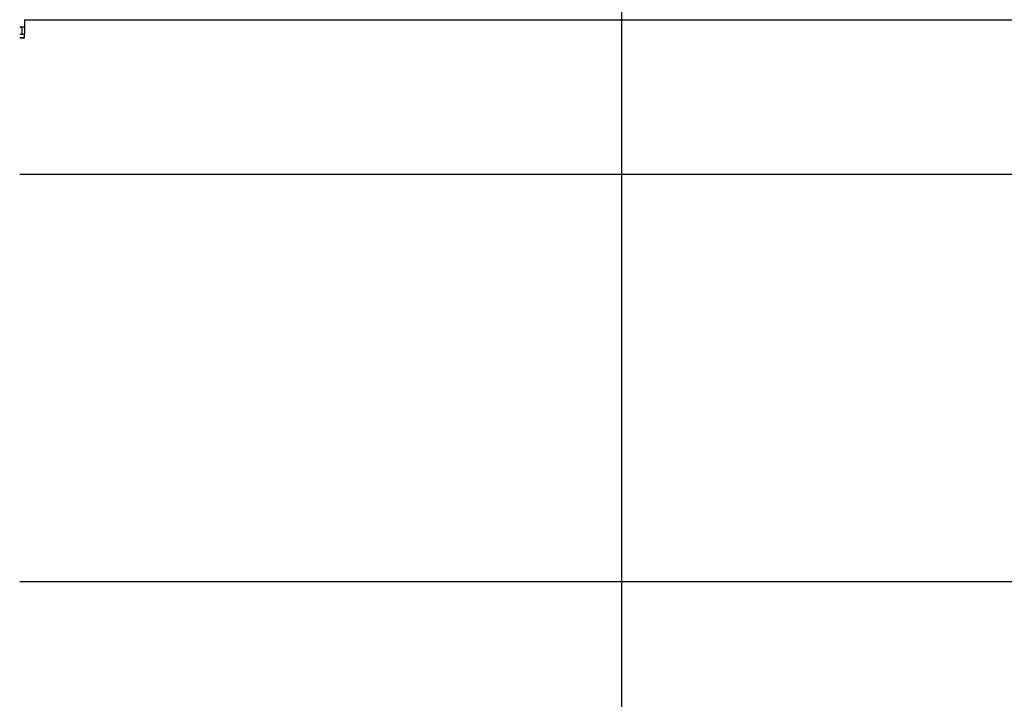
# Model space of a CAD drawing. Header units: millimetres. Extents: x 2819 to 5758, y -64 to 2014.
# Tile 36 of 41: x 4437 to 4706, y 1262 to 1448. Entities that reach past the tile are written whole.
import ezdxf

# ---------------------------------------------------------------- set-up
doc = ezdxf.new("R2010")
doc.units = ezdxf.units.MM
doc.dimstyles.get("Standard").update_dxf_attribs({"dimtxt": 20, "dimasz": 10, "dimexe": 9, "dimexo": 9, "dimgap": 10, "dimtad": 0, "dimtih": 1, "dimtoh": 1, "dimdsep": 46, "dimtxsty": 'Standard', "dimcen": 0.09, "dimadec": 0, "dimazin": 0, "dimtfac": 1, "dimtofl": 0, "dimtmove": 0, "dimatfit": 3, "dimfxl": 0, "dimtolj": 1, "dimtzin": 0, "dimarcsym": 0})

# ---------------------------------------------------------------- blocks, each defined once
blk = doc.blocks.new('*D3')
at = {"color": 0, "lineweight": -2}
for p, q in [((3826.78, 1563.04), (4120.52, 1563.04)), ((4111.52, 1553.04), (4111.52, 1264.1)), ((4111.52, 935.16), (4111.52, 1224.1)), ((4591.44, 925.16), (4102.52, 925.16))]:
    blk.add_line(p, q, dxfattribs=at)
at = {"color": 0, "lineweight": 18}
for points in [[(4109.86, 1553.04), (4113.19, 1553.04), (4111.52, 1563.04)], [(4109.86, 935.16), (4113.19, 935.16), (4111.52, 925.16)]]:
    blk.add_solid(points, dxfattribs=at)
at = {"layer": 'Defpoints', "color": 0, "lineweight": 18}
for p in [(3817.78, 1563.04), (4111.52, 925.16), (4600.44, 925.16)]:
    blk.add_point(p, dxfattribs=at)
at = {"color": 0, "lineweight": 18, "insert": (4111.52, 1244.1), "char_height": 20, "attachment_point": 5}
blk.add_mtext('\\A1;640', dxfattribs=at)
blk = doc.blocks.new('*D7')
at = {"color": 0, "lineweight": -2}
for p, q in [((4601.59, 1532.03), (4601.59, 746.54)), ((4342.63, 1229.91), (4342.63, 746.54)), ((4352.63, 755.54), (4435.45, 755.54)), ((4591.59, 755.54), (4508.78, 755.54))]:
    blk.add_line(p, q, dxfattribs=at)
at = {"color": 0, "lineweight": 18}
for points in [[(4352.63, 757.2), (4352.63, 753.87), (4342.63, 755.54)], [(4591.59, 757.2), (4591.59, 753.87), (4601.59, 755.54)]]:
    blk.add_solid(points, dxfattribs=at)
at = {"layer": 'Defpoints', "color": 0, "lineweight": 18}
for p in [(4601.59, 1541.03), (4342.63, 1238.91), (4342.63, 755.54)]:
    blk.add_point(p, dxfattribs=at)
at = {"color": 0, "lineweight": 18, "insert": (4472.11, 755.54), "char_height": 20, "attachment_point": 5}
blk.add_mtext('\\A1;258', dxfattribs=at)

msp = doc.modelspace()

# ---------------------------------------------------------------- linework, layer by layer
for p, q in [((4438.495, 1448.033), (4841.495, 1448.033)), ((4438.495, 1448.033), (4438.495, 1444.258)), ((4438.495, 1448.033), (4841.495, 1448.033)), ((4437.145, 1446.036), (4438.495, 1446.036)), ((4437.145, 1446.033), (4437.845, 1446.033)), ((4437.845, 1444.033), (4437.845, 1446.033)), ((4438.495, 1443.021), (4437.144, 1443.021)), ((4438.497, 1443.033), (4437.145, 1443.033)), ((4437.146, 1444.033), (4438.497, 1444.033)), ((4438.495, 1443.021), (4438.495, 1444.258)), ((4842.745, 1405.734), (4437.149, 1405.734)), ((4842.745, 1294.332), (4437.149, 1294.332))]:
    msp.add_line(p, q)

# ---------------------------------------------------------------- dimensions: what is measured, and where the dimension line sits
at = {"lineweight": 18}
dim = msp.add_linear_dim(base=(4111.523, 925.156), p1=(3817.775, 1563.041), p2=(4600.445, 925.156), angle=90, text='640', dimstyle='Standard', dxfattribs=at)
dim.commit()
dim.dimension.update_dxf_attribs({"geometry": '*D3', "text_midpoint": (4111.523, 1244.099)})
dim = msp.add_linear_dim(base=(4342.634, 755.537), p1=(4601.595, 1541.033), p2=(4342.634, 1238.908), text='258', dimstyle='Standard', dxfattribs=at)
dim.commit()
dim.dimension.update_dxf_attribs({"geometry": '*D7', "text_midpoint": (4472.114, 755.537)})

doc.saveas('drawing.dxf')
